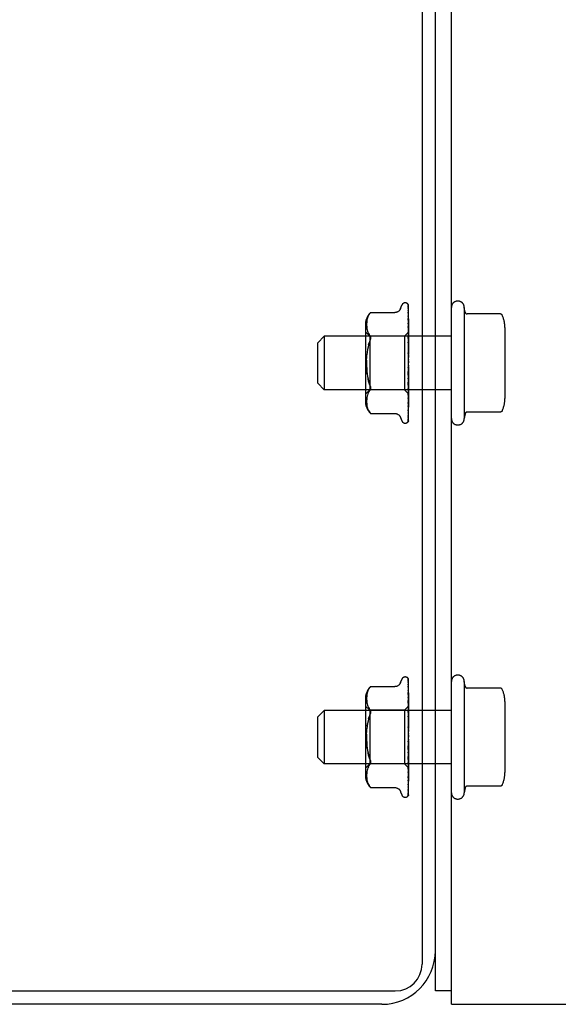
# Model space of a CAD drawing. Header units: inches. Extents: x 0 to 236, y 0 to 153.
# Tile 18 of 37: x 195.15 to 197.67, y 8.54 to 13.15. Entities that reach past the tile are written whole.
import ezdxf

# ---------------------------------------------------------------- set-up
doc = ezdxf.new("R2010")
doc.units = ezdxf.units.IN
doc.header["$LTSCALE"] = 12.986111
doc.header["$MEASUREMENT"] = 0
doc.linetypes.add('HIDDEN', pattern=[0.2, 0.1, -0.1])
doc.layers.get('0').update_dxf_attribs({"linetype": 'CONTINUOUS'})
doc.layers.add('DEFAULT_2', color=8, linetype='HIDDEN')

msp = doc.modelspace()

# ---------------------------------------------------------------- linework, layer by layer
at = {"color": 7, "linetype": 'Continuous'}
for p, q in [((197.0283, 26.5394), (197.0283, 8.7269)), ((197.0908, 8.7894), (197.0908, 26.4144)), ((79.2158, 8.6019), (196.9033, 8.6019)), ((197.1658, 8.6024), (197.0908, 8.6024)), ((196.8408, 8.5394), (185.3408, 8.5394))]:
    msp.add_line(p, q, dxfattribs=at)
at = {"color": 3, "linetype": 'Continuous'}
for p, q in [((197.1658, 8.5394), (197.1658, 26.4194)), ((197.0908, 8.6024), (197.0908, 8.7894)), ((197.1658, 8.5394), (212.0158, 8.5394))]:
    msp.add_line(p, q, dxfattribs=at)
at = {"color": 7, "linetype": 'Continuous'}
for centre, radius in [((196.8408, 8.7894), 0.25), ((196.9033, 8.7269), 0.125)]:
    msp.add_arc(centre, radius, 270, 360, dxfattribs=at)
at = {"layer": 'DEFAULT_2', "color": 8, "linetype": 'HIDDEN'}
for p, q in [((196.9281, 11.7946), (196.9336, 11.8096)), ((196.9493, 11.8206), (196.9501, 11.8206)), ((196.962, 11.8149), (196.962, 11.8149)), ((196.963, 11.7989), (196.9631, 11.798)), ((196.9631, 11.8115), (196.965, 11.6827)), ((196.9631, 11.8096), (196.965, 11.6814)), ((196.9631, 11.8035), (196.965, 11.6787)), ((196.9631, 11.798), (196.965, 11.675)), ((196.9658, 11.5485), (196.9658, 11.809)), ((197.2298, 11.7771), (197.2258, 11.7994)), ((197.2258, 11.7994), (197.2258, 11.2794)), ((196.7735, 11.7507), (196.772, 11.7452)), ((196.7755, 11.7561), (196.7735, 11.7506)), ((196.778, 11.7614), (196.7755, 11.7561)), ((196.788, 11.7753), (196.7881, 11.7754)), ((196.7881, 11.7754), (196.9006, 11.7754)), ((196.9631, 11.786), (196.965, 11.6697)), ((196.9631, 11.7773), (196.9631, 11.777)), ((196.9631, 11.777), (196.965, 11.6637)), ((196.9631, 11.7597), (196.9631, 11.7595)), ((196.9631, 11.7595), (196.965, 11.656)), ((196.9631, 11.7474), (196.9631, 11.7474)), ((196.9631, 11.7474), (196.965, 11.6479)), ((197.3945, 11.7688), (197.2397, 11.7688)), ((196.7637, 11.719), (196.7637, 11.3598)), ((196.7696, 11.7295), (196.7693, 11.7244)), ((196.7694, 11.7245), (196.7693, 11.7196)), ((196.7693, 11.7197), (196.7694, 11.7148)), ((196.7694, 11.7149), (196.7696, 11.71)), ((196.7701, 11.7346), (196.7696, 11.7294)), ((196.7696, 11.71), (196.7701, 11.705)), ((196.7709, 11.7399), (196.7701, 11.7345)), ((196.7701, 11.7051), (196.7709, 11.6999)), ((196.772, 11.7453), (196.7709, 11.7398)), ((196.7709, 11.6999), (196.772, 11.6945)), ((196.9631, 11.7251), (196.965, 11.6381)), ((196.9631, 11.7101), (196.9631, 11.7102)), ((196.9631, 11.7102), (196.965, 11.6282)), ((196.9643, 11.6984), (196.9631, 11.7101)), ((196.9652, 11.73), (196.9643, 11.7373)), ((196.9658, 11.7241), (196.9652, 11.73)), ((197.4158, 11.7055), (197.4158, 11.3732)), ((196.5408, 11.6344), (196.5708, 11.6644)), ((197.1658, 11.6644), (196.5708, 11.6644)), ((196.5708, 11.6644), (196.5708, 11.4144)), ((196.7837, 11.6646), (196.7637, 11.6846)), ((196.772, 11.6945), (196.7735, 11.689)), ((196.7735, 11.689), (196.7755, 11.6834)), ((196.7755, 11.6835), (196.778, 11.678)), ((196.778, 11.6781), (196.7811, 11.6729)), ((196.7847, 11.6681), (196.7811, 11.6729)), ((196.9468, 11.6646), (196.7837, 11.6646)), ((196.7837, 11.6646), (196.7837, 11.4141)), ((196.9656, 11.6834), (196.9468, 11.6646)), ((196.9468, 11.6646), (196.9468, 11.4141)), ((196.9631, 11.6839), (196.965, 11.6166)), ((196.9631, 11.6666), (196.9631, 11.6669)), ((196.9631, 11.6669), (196.965, 11.6052)), ((196.9658, 11.6381), (196.9631, 11.6666)), ((196.9656, 11.6834), (196.965, 11.6827)), ((196.965, 11.6827), (196.965, 11.6827)), ((196.965, 11.6814), (196.965, 11.6814)), ((196.9658, 11.6814), (196.965, 11.6789)), ((196.965, 11.6787), (196.965, 11.6789)), ((196.965, 11.675), (196.965, 11.6749)), ((196.9658, 11.6724), (196.965, 11.6749)), ((196.9658, 11.6741), (196.965, 11.67)), ((196.965, 11.6697), (196.965, 11.67)), ((196.965, 11.6637), (196.965, 11.6636)), ((196.965, 11.6636), (196.965, 11.6635)), ((196.9658, 11.6595), (196.965, 11.6635)), ((196.9658, 11.6619), (196.965, 11.6564)), ((196.965, 11.656), (196.965, 11.6564)), ((196.9658, 11.6836), (196.9656, 11.6834)), ((196.5408, 11.4444), (196.5408, 11.6344)), ((196.7784, 11.6242), (196.7813, 11.6339)), ((196.7869, 11.6492), (196.7876, 11.6521)), ((196.9631, 11.6375), (196.965, 11.5922)), ((196.9632, 11.6187), (196.9631, 11.6189)), ((196.9631, 11.6189), (196.965, 11.5798)), ((196.9632, 11.6186), (196.9658, 11.5889)), ((196.965, 11.6479), (196.965, 11.6476)), ((196.9658, 11.6422), (196.965, 11.6476)), ((196.9658, 11.6453), (196.965, 11.6386)), ((196.965, 11.6381), (196.965, 11.6386)), ((196.965, 11.6282), (196.965, 11.6278)), ((196.9658, 11.6212), (196.965, 11.6278)), ((196.9658, 11.6249), (196.965, 11.6172)), ((196.965, 11.6166), (196.965, 11.6172)), ((196.9632, 11.5873), (196.965, 11.5658)), ((196.965, 11.6052), (196.965, 11.6049)), ((196.9658, 11.5972), (196.965, 11.6049)), ((196.9658, 11.6014), (196.965, 11.5929)), ((196.965, 11.5922), (196.965, 11.5929)), ((196.965, 11.5798), (196.965, 11.5795)), ((196.9658, 11.5711), (196.965, 11.5795)), ((196.9658, 11.5756), (196.965, 11.5668)), ((196.965, 11.5658), (196.965, 11.5668)), ((196.9658, 11.5439), (196.965, 11.5527)), ((196.9658, 11.5485), (196.965, 11.5396)), ((196.9658, 11.5166), (196.965, 11.5255)), ((196.9658, 11.5211), (196.965, 11.5125)), ((196.9658, 11.2691), (196.9658, 11.5439)), ((196.965, 11.5123), (196.9631, 11.4851)), ((196.965, 11.4995), (196.9631, 11.4659)), ((196.965, 11.486), (196.9631, 11.4353)), ((196.9631, 11.4851), (196.9632, 11.4852)), ((196.965, 11.474), (196.9631, 11.4174)), ((196.9632, 11.4852), (196.9658, 11.5152)), ((196.965, 11.5123), (196.965, 11.5125)), ((196.965, 11.4995), (196.965, 11.4987)), ((196.9658, 11.49), (196.965, 11.4987)), ((196.9658, 11.4944), (196.965, 11.4863)), ((196.965, 11.486), (196.965, 11.4863)), ((196.965, 11.474), (196.965, 11.4734)), ((196.9658, 11.4653), (196.965, 11.4734)), ((196.9658, 11.4692), (196.965, 11.462)), ((196.5408, 11.4444), (196.5708, 11.4144)), ((196.965, 11.4617), (196.9631, 11.3895)), ((196.965, 11.451), (196.9631, 11.3734)), ((196.965, 11.4402), (196.9631, 11.3491)), ((196.9631, 11.4353), (196.9632, 11.4356)), ((196.965, 11.4312), (196.9631, 11.3355)), ((196.9632, 11.4356), (196.9658, 11.4649)), ((196.965, 11.4617), (196.965, 11.462)), ((196.965, 11.451), (196.965, 11.4505)), ((196.9658, 11.4432), (196.965, 11.4505)), ((196.9658, 11.4466), (196.965, 11.4405)), ((196.965, 11.4402), (196.965, 11.4405)), ((196.965, 11.4312), (196.965, 11.4307)), ((196.9658, 11.4246), (196.965, 11.4307)), ((196.9658, 11.4274), (196.965, 11.4226)), ((197.1658, 11.4144), (196.5708, 11.4144)), ((196.7837, 11.4141), (196.7637, 11.3941)), ((196.7709, 11.3789), (196.7701, 11.3737)), ((196.772, 11.3843), (196.7709, 11.3788)), ((196.7735, 11.3898), (196.772, 11.3842)), ((196.7755, 11.3953), (196.7735, 11.3897)), ((196.778, 11.4007), (196.7755, 11.3953)), ((196.9468, 11.4141), (196.7837, 11.4141)), ((196.9658, 11.3951), (196.9468, 11.4141)), ((196.965, 11.4224), (196.9631, 11.3155)), ((196.965, 11.4153), (196.9631, 11.3049)), ((196.965, 11.4088), (196.9631, 11.2901)), ((196.9631, 11.3897), (196.9648, 11.4063)), ((196.965, 11.4039), (196.9631, 11.2828)), ((196.965, 11.3999), (196.9631, 11.2737)), ((196.965, 11.3974), (196.9631, 11.27)), ((196.965, 11.396), (196.9631, 11.267)), ((196.9631, 11.3895), (196.9631, 11.3897)), ((196.9648, 11.4063), (196.9658, 11.4173)), ((196.965, 11.4224), (196.965, 11.4226)), ((196.965, 11.4153), (196.965, 11.415)), ((196.9658, 11.4101), (196.965, 11.415)), ((196.9658, 11.4122), (196.965, 11.409)), ((196.965, 11.4088), (196.965, 11.409)), ((196.965, 11.4039), (196.965, 11.4037)), ((196.9658, 11.4003), (196.965, 11.4037)), ((196.965, 11.3999), (196.965, 11.4)), ((196.965, 11.3974), (196.965, 11.3973)), ((196.965, 11.396), (196.965, 11.396)), ((196.9658, 11.3952), (196.965, 11.396)), ((196.7694, 11.3639), (196.7693, 11.359)), ((196.7693, 11.3591), (196.7694, 11.3542)), ((196.7693, 11.3543), (196.7696, 11.3492)), ((196.7696, 11.3687), (196.7694, 11.3638)), ((196.7701, 11.3737), (196.7696, 11.3687)), ((196.7696, 11.3493), (196.7701, 11.3441)), ((196.7701, 11.3442), (196.7709, 11.3388)), ((196.7709, 11.3389), (196.772, 11.3335)), ((196.772, 11.3335), (196.7735, 11.328)), ((196.9631, 11.3491), (196.9631, 11.3491)), ((196.9643, 11.36), (196.9652, 11.3679)), ((196.9643, 11.3245), (196.9652, 11.3313)), ((196.9652, 11.3679), (196.9658, 11.374)), ((196.9652, 11.3313), (196.9658, 11.3368)), ((196.7735, 11.3281), (196.7755, 11.3226)), ((196.7755, 11.3227), (196.778, 11.3173)), ((196.7847, 11.3072), (196.781, 11.3122)), ((196.7861, 11.3056), (196.7847, 11.3072)), ((196.7881, 11.3033), (196.7876, 11.3039)), ((196.7881, 11.3033), (196.9006, 11.3033)), ((196.9631, 11.3156), (196.9631, 11.3155)), ((196.9631, 11.3155), (196.9631, 11.3154)), ((196.9631, 11.3049), (196.9631, 11.3046)), ((196.9631, 11.2901), (196.9631, 11.2896)), ((197.2298, 11.3017), (197.2258, 11.2794)), ((197.3945, 11.31), (197.2397, 11.31)), ((196.9281, 11.2841), (196.9336, 11.2691)), ((196.9493, 11.2581), (196.9501, 11.2581)), ((196.9609, 11.2623), (196.961, 11.2624)), ((196.963, 11.2817), (196.963, 11.2817)), ((196.9281, 10.0446), (196.9336, 10.0596)), ((196.9493, 10.0706), (196.9501, 10.0706)), ((196.962, 10.0649), (196.962, 10.0649)), ((196.963, 10.0489), (196.9631, 10.048)), ((196.9631, 10.0615), (196.965, 9.9327)), ((196.9631, 10.0596), (196.965, 9.9314)), ((196.9631, 10.0535), (196.965, 9.9287)), ((196.9631, 10.048), (196.965, 9.925)), ((196.9658, 9.7985), (196.9658, 10.059)), ((197.2298, 10.0271), (197.2258, 10.0494)), ((197.2258, 10.0494), (197.2258, 9.5294)), ((196.772, 9.9953), (196.7709, 9.9898)), ((196.7735, 10.0007), (196.772, 9.9952)), ((196.7755, 10.0061), (196.7735, 10.0006)), ((196.778, 10.0114), (196.7755, 10.0061)), ((196.788, 10.0253), (196.7881, 10.0254)), ((196.7881, 10.0254), (196.9006, 10.0254)), ((196.9631, 10.036), (196.965, 9.9197)), ((196.9631, 10.0273), (196.9631, 10.027)), ((196.9631, 10.027), (196.965, 9.9137)), ((196.9631, 10.0097), (196.9631, 10.0095)), ((196.9631, 10.0095), (196.965, 9.906)), ((196.9639, 9.991), (196.9631, 9.9974)), ((196.9631, 9.9974), (196.9631, 9.9974)), ((196.9631, 9.9974), (196.965, 9.8979)), ((197.3945, 10.0188), (197.2397, 10.0188)), ((196.7637, 9.969), (196.7637, 9.6098)), ((196.7696, 9.9795), (196.7693, 9.9744)), ((196.7694, 9.9745), (196.7693, 9.9696)), ((196.7693, 9.9697), (196.7694, 9.9648)), ((196.7694, 9.9649), (196.7696, 9.96)), ((196.7701, 9.9846), (196.7696, 9.9794)), ((196.7696, 9.96), (196.7701, 9.955)), ((196.7709, 9.9899), (196.7701, 9.9845)), ((196.7701, 9.9551), (196.7709, 9.9499)), ((196.7709, 9.9499), (196.772, 9.9445)), ((196.9631, 9.9751), (196.965, 9.8881)), ((196.9631, 9.9601), (196.9631, 9.9602)), ((196.9631, 9.9602), (196.965, 9.8782)), ((196.9639, 9.9527), (196.9631, 9.9601)), ((196.9652, 9.9401), (196.9639, 9.9527)), ((196.9658, 9.9741), (196.9652, 9.98)), ((197.4158, 9.9555), (197.4158, 9.6232)), ((196.5408, 9.8844), (196.5708, 9.9144)), ((197.1658, 9.9144), (196.5708, 9.9144)), ((196.5708, 9.9144), (196.5708, 9.6644)), ((196.7837, 9.9146), (196.7637, 9.9346)), ((196.772, 9.9445), (196.7735, 9.939)), ((196.7735, 9.939), (196.7755, 9.9334)), ((196.7755, 9.9335), (196.778, 9.928)), ((196.778, 9.9281), (196.7811, 9.9229)), ((196.7847, 9.9181), (196.7811, 9.9229)), ((196.9468, 9.9146), (196.7837, 9.9146)), ((196.7837, 9.9146), (196.7837, 9.6641)), ((196.9656, 9.9334), (196.9468, 9.9146)), ((196.9468, 9.9146), (196.9468, 9.6641)), ((196.9631, 9.9339), (196.965, 9.8666)), ((196.9631, 9.9166), (196.9631, 9.9169)), ((196.9631, 9.9169), (196.965, 9.8552)), ((196.9658, 9.8881), (196.9631, 9.9166)), ((196.9656, 9.9334), (196.965, 9.9327)), ((196.965, 9.9327), (196.965, 9.9327)), ((196.965, 9.9314), (196.965, 9.9314)), ((196.9658, 9.9314), (196.965, 9.9289)), ((196.965, 9.9287), (196.965, 9.9289)), ((196.965, 9.925), (196.965, 9.9249)), ((196.9658, 9.9224), (196.965, 9.9249)), ((196.9658, 9.9241), (196.965, 9.92)), ((196.965, 9.9197), (196.965, 9.92)), ((196.965, 9.9137), (196.965, 9.9136)), ((196.965, 9.9136), (196.965, 9.9135)), ((196.9658, 9.9095), (196.965, 9.9135)), ((196.9658, 9.9119), (196.965, 9.9064)), ((196.965, 9.906), (196.965, 9.9064)), ((196.9658, 9.9337), (196.9652, 9.9401)), ((196.9658, 9.9336), (196.9656, 9.9334)), ((196.5408, 9.6944), (196.5408, 9.8844)), ((196.7784, 9.8742), (196.7813, 9.8839)), ((196.7847, 9.8928), (196.7859, 9.8961)), ((196.7869, 9.8992), (196.7859, 9.8961)), ((196.7869, 9.8992), (196.7876, 9.9021)), ((196.9631, 9.8875), (196.965, 9.8422)), ((196.9632, 9.8687), (196.9631, 9.8689)), ((196.9631, 9.8689), (196.965, 9.8298)), ((196.9632, 9.8686), (196.9658, 9.8389)), ((196.965, 9.8979), (196.965, 9.8976)), ((196.9658, 9.8922), (196.965, 9.8976)), ((196.9658, 9.8953), (196.965, 9.8886)), ((196.965, 9.8881), (196.965, 9.8886)), ((196.965, 9.8782), (196.965, 9.8778)), ((196.9658, 9.8712), (196.965, 9.8778)), ((196.9658, 9.8749), (196.965, 9.8672)), ((196.965, 9.8666), (196.965, 9.8672)), ((196.7721, 9.8405), (196.7737, 9.8524)), ((196.9632, 9.8373), (196.965, 9.8158)), ((196.965, 9.8552), (196.965, 9.8549)), ((196.9658, 9.8472), (196.965, 9.8549)), ((196.9658, 9.8514), (196.965, 9.8429)), ((196.965, 9.8422), (196.965, 9.8429)), ((196.965, 9.8298), (196.965, 9.8295)), ((196.9658, 9.8211), (196.965, 9.8295)), ((196.9658, 9.8256), (196.965, 9.8168)), ((196.965, 9.8158), (196.965, 9.8168)), ((196.9632, 9.7352), (196.9658, 9.7652)), ((196.9658, 9.7939), (196.965, 9.8027)), ((196.9658, 9.7985), (196.965, 9.7896)), ((196.9658, 9.7666), (196.965, 9.7755)), ((196.9658, 9.7711), (196.965, 9.7625)), ((196.9658, 9.5191), (196.9658, 9.7939)), ((196.965, 9.7623), (196.9631, 9.7351)), ((196.965, 9.7495), (196.9631, 9.7159)), ((196.965, 9.736), (196.9631, 9.6853)), ((196.9631, 9.7351), (196.9632, 9.7352)), ((196.965, 9.724), (196.9631, 9.6674)), ((196.965, 9.7623), (196.965, 9.7625)), ((196.965, 9.7495), (196.965, 9.7487)), ((196.9658, 9.74), (196.965, 9.7487)), ((196.9658, 9.7444), (196.965, 9.7363)), ((196.965, 9.736), (196.965, 9.7363)), ((196.965, 9.724), (196.965, 9.7234)), ((196.9658, 9.7153), (196.965, 9.7234)), ((196.9658, 9.7192), (196.965, 9.712)), ((196.5408, 9.6944), (196.5708, 9.6644)), ((196.965, 9.7117), (196.9631, 9.6395)), ((196.965, 9.701), (196.9631, 9.6234)), ((196.965, 9.6902), (196.9631, 9.5991)), ((196.9631, 9.6853), (196.9632, 9.6856)), ((196.965, 9.6812), (196.9631, 9.5855)), ((196.9632, 9.6856), (196.9658, 9.7149)), ((196.965, 9.7117), (196.965, 9.712)), ((196.965, 9.701), (196.965, 9.7005)), ((196.9658, 9.6932), (196.965, 9.7005)), ((196.9658, 9.6966), (196.965, 9.6905)), ((196.965, 9.6902), (196.965, 9.6905)), ((196.965, 9.6812), (196.965, 9.6807)), ((196.9658, 9.6746), (196.965, 9.6807)), ((196.9658, 9.6774), (196.965, 9.6726)), ((197.1658, 9.6644), (196.5708, 9.6644)), ((196.7837, 9.6641), (196.7637, 9.6441)), ((196.7709, 9.6289), (196.7701, 9.6237)), ((196.772, 9.6343), (196.7709, 9.6288)), ((196.7735, 9.6398), (196.772, 9.6342)), ((196.7755, 9.6453), (196.7735, 9.6397)), ((196.778, 9.6507), (196.7755, 9.6453)), ((196.9468, 9.6641), (196.7837, 9.6641)), ((196.9658, 9.6451), (196.9468, 9.6641)), ((196.965, 9.6724), (196.9631, 9.5655)), ((196.965, 9.6653), (196.9631, 9.5549)), ((196.965, 9.6588), (196.9631, 9.5401)), ((196.9631, 9.6397), (196.9648, 9.6563)), ((196.965, 9.6539), (196.9631, 9.5328)), ((196.965, 9.6499), (196.9631, 9.5237)), ((196.965, 9.6474), (196.9631, 9.52)), ((196.965, 9.646), (196.9631, 9.517)), ((196.9631, 9.6395), (196.9631, 9.6397)), ((196.9648, 9.6563), (196.9658, 9.6673)), ((196.965, 9.6724), (196.965, 9.6726)), ((196.965, 9.6653), (196.965, 9.665)), ((196.9658, 9.6601), (196.965, 9.665)), ((196.9658, 9.6622), (196.965, 9.659)), ((196.965, 9.6588), (196.965, 9.659)), ((196.965, 9.6539), (196.965, 9.6537)), ((196.9658, 9.6503), (196.965, 9.6537)), ((196.965, 9.6499), (196.965, 9.65)), ((196.965, 9.6474), (196.965, 9.6473)), ((196.965, 9.646), (196.965, 9.646)), ((196.9658, 9.6452), (196.965, 9.646)), ((196.7694, 9.6139), (196.7693, 9.609)), ((196.7693, 9.6091), (196.7694, 9.6042)), ((196.7693, 9.6043), (196.7696, 9.5992)), ((196.7696, 9.6187), (196.7694, 9.6138)), ((196.7701, 9.6237), (196.7696, 9.6187)), ((196.7696, 9.5993), (196.7701, 9.5941)), ((196.7701, 9.5942), (196.7709, 9.5888)), ((196.7709, 9.5889), (196.772, 9.5835)), ((196.772, 9.5835), (196.7735, 9.578)), ((196.9631, 9.5991), (196.9631, 9.5991)), ((196.9643, 9.61), (196.9652, 9.6179)), ((196.9643, 9.5745), (196.9652, 9.5813)), ((196.9652, 9.6179), (196.9658, 9.624)), ((196.9652, 9.5813), (196.9658, 9.5868)), ((196.7735, 9.5781), (196.7755, 9.5726)), ((196.7755, 9.5727), (196.778, 9.5673)), ((196.7847, 9.5572), (196.781, 9.5622)), ((196.7861, 9.5556), (196.7847, 9.5572)), ((196.7872, 9.5543), (196.7878, 9.5537)), ((196.7881, 9.5533), (196.7876, 9.5539)), ((196.7881, 9.5533), (196.9006, 9.5533)), ((196.9631, 9.5656), (196.9631, 9.5655)), ((196.9631, 9.5655), (196.9631, 9.5654)), ((196.9631, 9.5549), (196.9631, 9.5546)), ((196.9631, 9.5401), (196.9631, 9.5396)), ((197.2298, 9.5517), (197.2258, 9.5294)), ((197.3945, 9.56), (197.2397, 9.56)), ((196.9281, 9.5341), (196.9336, 9.5191)), ((196.9493, 9.5081), (196.9501, 9.5081)), ((196.9609, 9.5123), (196.961, 9.5124)), ((196.963, 9.5317), (196.963, 9.5317))]:
    msp.add_line(p, q, dxfattribs=at)
for points in [[(196.9281, 11.7946), (196.9274, 11.7928), (196.9266, 11.7912), (196.9257, 11.7895), (196.9247, 11.7879), (196.9235, 11.7863), (196.9222, 11.7848), (196.9207, 11.7833), (196.9191, 11.782), (196.9174, 11.7807), (196.9156, 11.7795), (196.9136, 11.7784), (196.9115, 11.7775), (196.9093, 11.7767), (196.9069, 11.7761), (196.9045, 11.7757), (196.9019, 11.7754), (196.9007, 11.7754)], [(196.962, 11.8149), (196.962, 11.8149), (196.962, 11.8149), (196.9621, 11.8147), (196.9623, 11.8145), (196.9624, 11.8142), (196.9626, 11.8139), (196.9628, 11.8135), (196.9629, 11.8131), (196.963, 11.8127), (196.9631, 11.8122), (196.9631, 11.8117), (196.9631, 11.8115)], [(196.9658, 11.8086), (196.9657, 11.8087), (196.9655, 11.8094), (196.9652, 11.81), (196.9649, 11.8106), (196.9646, 11.8112), (196.9643, 11.8118), (196.964, 11.8123), (196.9637, 11.8127), (196.9634, 11.8132), (196.9631, 11.8136), (196.9628, 11.8139), (196.9625, 11.8143), (196.9623, 11.8145), (196.962, 11.8149)], [(196.9627, 11.8117), (196.9628, 11.8114), (196.963, 11.8108), (196.9631, 11.8102), (196.9631, 11.8096)], [(196.9658, 11.8011), (196.9657, 11.8013), (196.9653, 11.8031), (196.9649, 11.8048), (196.9645, 11.8064), (196.964, 11.8079), (196.9636, 11.8094), (196.9631, 11.8108), (196.9627, 11.8117)], [(196.9628, 11.8051), (196.9628, 11.8052), (196.9628, 11.8052), (196.9628, 11.8052), (196.9629, 11.805), (196.963, 11.8047), (196.9631, 11.8043), (196.9631, 11.8037), (196.9631, 11.8035)], [(196.9634, 11.8041), (196.963, 11.8048), (196.9629, 11.805), (196.9628, 11.8051)], [(196.9658, 11.7839), (196.9655, 11.7856), (196.9651, 11.7881), (196.9647, 11.7905), (196.9643, 11.7928), (196.9638, 11.7951), (196.9634, 11.7973), (196.963, 11.7989)], [(196.9658, 11.809), (196.9657, 11.8093), (196.9652, 11.8107), (196.9647, 11.8119), (196.964, 11.8131), (196.9632, 11.8143)], [(196.9658, 11.7992), (196.9655, 11.7999), (196.9653, 11.8005), (196.965, 11.8011), (196.9648, 11.8017), (196.9645, 11.8022), (196.9642, 11.8027), (196.9639, 11.8032), (196.9637, 11.8037), (196.9634, 11.8041)], [(196.778, 11.7614), (196.781, 11.7665), (196.7847, 11.7715)], [(196.788, 11.7753), (196.7878, 11.775), (196.7873, 11.7745), (196.7866, 11.7737), (196.7857, 11.7727), (196.7847, 11.7715)], [(196.7847, 11.7715), (196.7857, 11.7727), (196.7866, 11.7737), (196.7873, 11.7745), (196.7878, 11.775)], [(196.9631, 11.7865), (196.9631, 11.7866), (196.963, 11.7867), (196.9631, 11.7866), (196.9631, 11.7863), (196.9631, 11.786)], [(196.964, 11.7846), (196.9635, 11.7857), (196.9633, 11.7861), (196.9631, 11.7864), (196.9631, 11.7865)], [(196.9658, 11.7579), (196.9655, 11.7599), (196.9651, 11.763), (196.9647, 11.7661), (196.9643, 11.7691), (196.9639, 11.7722), (196.9634, 11.7752), (196.9631, 11.7773)], [(196.964, 11.7574), (196.9637, 11.758), (196.9635, 11.7585), (196.9633, 11.759), (196.9632, 11.7593), (196.9631, 11.7596), (196.9631, 11.7596)], [(196.9643, 11.7373), (196.9639, 11.741), (196.9631, 11.7474)], [(196.9658, 11.7806), (196.9656, 11.781), (196.9653, 11.7818), (196.965, 11.7825), (196.9647, 11.7832), (196.9644, 11.7839), (196.964, 11.7846)], [(196.9658, 11.7533), (196.9657, 11.7535), (196.9653, 11.7544), (196.965, 11.7553), (196.9646, 11.7561), (196.964, 11.7574)], [(197.4036, 11.7628), (197.4028, 11.7643), (197.4018, 11.7656), (197.4005, 11.7667), (197.3991, 11.7676), (197.3975, 11.7683), (197.3958, 11.7687), (197.3945, 11.7688)], [(196.9643, 11.7219), (196.9639, 11.7226), (196.9637, 11.7232), (196.9635, 11.7238), (196.9633, 11.7243), (196.9632, 11.7247), (196.9631, 11.725), (196.9631, 11.7251)], [(196.9658, 11.7183), (196.9656, 11.7188), (196.9653, 11.7196), (196.9649, 11.7204), (196.9643, 11.7219)], [(196.7847, 11.6681), (196.7859, 11.6663), (196.7869, 11.6642), (196.7876, 11.6621), (196.788, 11.6598), (196.7881, 11.6574), (196.788, 11.6548), (196.7876, 11.6521)], [(196.9658, 11.677), (196.9657, 11.6772), (196.9654, 11.678), (196.965, 11.6788), (196.9646, 11.6796), (196.9643, 11.6804), (196.9639, 11.6811), (196.9636, 11.6818), (196.9634, 11.6825), (196.9632, 11.6831), (196.9632, 11.6836), (196.9631, 11.6839)], [(196.9658, 11.6837), (196.9655, 11.6861), (196.9643, 11.6984)], [(196.9658, 11.6833), (196.9655, 11.683), (196.9653, 11.6828), (196.9651, 11.6827), (196.965, 11.6827), (196.965, 11.6826), (196.965, 11.6827)], [(196.9658, 11.6826), (196.9655, 11.6822), (196.9653, 11.682), (196.9651, 11.6817), (196.965, 11.6815), (196.965, 11.6814), (196.965, 11.6814)], [(196.9658, 11.6806), (196.9656, 11.6808), (196.9654, 11.681), (196.9652, 11.6812), (196.965, 11.6814)], [(196.9658, 11.6787), (196.9655, 11.6786), (196.9653, 11.6785), (196.9651, 11.6785), (196.965, 11.6786), (196.965, 11.6787)], [(196.9658, 11.6767), (196.9655, 11.6763), (196.9653, 11.6759), (196.9651, 11.6756), (196.965, 11.6753), (196.965, 11.675), (196.965, 11.675)], [(196.9658, 11.6692), (196.9655, 11.6692), (196.9653, 11.6692), (196.9651, 11.6693), (196.965, 11.6695), (196.965, 11.6697)], [(196.9658, 11.6659), (196.9655, 11.6655), (196.9653, 11.665), (196.9652, 11.6646), (196.965, 11.6642), (196.965, 11.6639), (196.965, 11.6637)], [(196.9658, 11.6549), (196.9655, 11.655), (196.9653, 11.6552), (196.9651, 11.6554), (196.965, 11.6557), (196.965, 11.656)], [(196.7847, 11.6428), (196.7813, 11.6339), (196.7784, 11.6242), (196.7758, 11.6136), (196.7737, 11.6023), (196.7721, 11.5905), (196.7708, 11.5782)], [(196.7869, 11.6492), (196.7859, 11.6461), (196.7847, 11.6428)], [(196.9658, 11.6308), (196.9657, 11.6309), (196.9654, 11.6315), (196.9651, 11.6322), (196.9648, 11.6328), (196.9644, 11.6335), (196.9641, 11.6341), (196.9638, 11.6348), (196.9636, 11.6355), (196.9633, 11.6362), (196.9632, 11.6369), (196.9631, 11.6375), (196.9631, 11.6375)], [(196.9658, 11.6505), (196.9655, 11.65), (196.9653, 11.6494), (196.9651, 11.6489), (196.965, 11.6484), (196.965, 11.648), (196.965, 11.6479)], [(196.9658, 11.6365), (196.9655, 11.6367), (196.9653, 11.637), (196.9651, 11.6373), (196.965, 11.6377), (196.965, 11.6381)], [(196.9658, 11.6311), (196.9655, 11.6305), (196.9653, 11.6299), (196.9651, 11.6294), (196.965, 11.6288), (196.965, 11.6283), (196.965, 11.6282)], [(196.9658, 11.6145), (196.9655, 11.6149), (196.9653, 11.6152), (196.9651, 11.6157), (196.965, 11.6161), (196.965, 11.6166)], [(196.9658, 11.6084), (196.9655, 11.6078), (196.9653, 11.6072), (196.9651, 11.6066), (196.965, 11.606), (196.965, 11.6054), (196.965, 11.6052)], [(196.7721, 11.4882), (196.7708, 11.5005), (196.7699, 11.5132), (196.7694, 11.5262), (196.7693, 11.5394), (196.7694, 11.5525), (196.7699, 11.5655), (196.7708, 11.5782)], [(196.9648, 11.5831), (196.9645, 11.5836), (196.9642, 11.5841), (196.9639, 11.5847), (196.9636, 11.5853), (196.9634, 11.586), (196.9632, 11.5867), (196.9632, 11.5874)], [(196.9658, 11.5815), (196.9656, 11.5818), (196.9653, 11.5823), (196.9648, 11.5831)], [(196.9658, 11.5899), (196.9655, 11.5903), (196.9653, 11.5908), (196.9651, 11.5913), (196.965, 11.5918), (196.965, 11.5922)], [(196.9658, 11.5832), (196.9655, 11.5826), (196.9653, 11.582), (196.9651, 11.5813), (196.965, 11.5807), (196.965, 11.5801), (196.965, 11.5798)], [(196.9658, 11.5634), (196.9655, 11.5639), (196.9653, 11.5644), (196.9651, 11.565), (196.965, 11.5656), (196.965, 11.5658)], [(196.7694, 11.5525), (196.7693, 11.5394), (196.7694, 11.5262), (196.7699, 11.5132), (196.7708, 11.5005), (196.7721, 11.4882), (196.7737, 11.4764), (196.7758, 11.4651), (196.7784, 11.4546), (196.7813, 11.4448), (196.7847, 11.4359)], [(196.9632, 11.5178), (196.9633, 11.5182), (196.9635, 11.5188), (196.9638, 11.5194), (196.964, 11.5198), (196.9642, 11.5203), (196.9645, 11.5206), (196.9647, 11.5209), (196.9649, 11.5212)], [(196.9651, 11.5271), (196.9648, 11.5257), (196.9645, 11.5242), (196.9642, 11.5226), (196.9639, 11.521), (196.9636, 11.5194), (196.9633, 11.5179)], [(196.9649, 11.5212), (196.9652, 11.5216), (196.9654, 11.5218), (196.9656, 11.5221), (196.9658, 11.5224)], [(196.9658, 11.5564), (196.9655, 11.5558), (196.9653, 11.5552), (196.9651, 11.5546), (196.965, 11.554), (196.965, 11.5533), (196.965, 11.5527)], [(196.9658, 11.536), (196.9655, 11.5366), (196.9653, 11.5372), (196.9651, 11.5378), (196.965, 11.5384), (196.965, 11.539), (196.965, 11.5396)], [(196.9651, 11.5271), (196.965, 11.5267), (196.965, 11.5261), (196.965, 11.5255)], [(196.9658, 11.529), (196.9655, 11.5284), (196.9653, 11.5279), (196.9651, 11.5273), (196.9651, 11.5271)], [(196.965, 11.4821), (196.965, 11.4819), (196.9649, 11.4818), (196.9648, 11.4817), (196.9646, 11.4817), (196.9644, 11.4817), (196.9642, 11.4818), (196.964, 11.482), (196.9638, 11.4823), (196.9636, 11.4826), (196.9634, 11.483), (196.9633, 11.4835), (196.9632, 11.4841), (196.9631, 11.4846), (196.9631, 11.4851)], [(196.9631, 11.4659), (196.9632, 11.4664), (196.9633, 11.4671), (196.9635, 11.4678), (196.9638, 11.4685), (196.9641, 11.4691), (196.9644, 11.4697), (196.9647, 11.4703), (196.9653, 11.4714)], [(196.9658, 11.5088), (196.9655, 11.5094), (196.9653, 11.51), (196.9651, 11.5106), (196.965, 11.5113), (196.965, 11.5119), (196.965, 11.5123)], [(196.9658, 11.5019), (196.9655, 11.5015), (196.9653, 11.501), (196.9651, 11.5004), (196.965, 11.4999), (196.965, 11.4995)], [(196.9658, 11.4827), (196.9655, 11.4833), (196.9653, 11.4839), (196.9651, 11.4845), (196.965, 11.4851), (196.965, 11.4857), (196.965, 11.486)], [(196.9658, 11.4762), (196.9655, 11.4759), (196.9653, 11.4754), (196.9651, 11.475), (196.965, 11.4745), (196.965, 11.474)], [(196.9653, 11.4714), (196.9656, 11.472), (196.9658, 11.4723)], [(196.7847, 11.4359), (196.7813, 11.4449), (196.7784, 11.4546), (196.7758, 11.4651)], [(196.7847, 11.4359), (196.7859, 11.4326), (196.7869, 11.4295), (196.7876, 11.4266), (196.788, 11.4239), (196.7881, 11.4213), (196.788, 11.4189), (196.7876, 11.4166)], [(196.9631, 11.4174), (196.9631, 11.4175), (196.9632, 11.418), (196.9633, 11.4186), (196.9635, 11.4192), (196.9637, 11.4199), (196.964, 11.4206), (196.9644, 11.4213), (196.9647, 11.4221), (196.9651, 11.4228), (196.9654, 11.4235), (196.9658, 11.4243)], [(196.9658, 11.4586), (196.9655, 11.4592), (196.9653, 11.4598), (196.9651, 11.4604), (196.965, 11.461), (196.965, 11.4615), (196.965, 11.4617)], [(196.9658, 11.4528), (196.9655, 11.4526), (196.9653, 11.4522), (196.9651, 11.4518), (196.965, 11.4514), (196.965, 11.451)], [(196.9658, 11.4374), (196.9655, 11.438), (196.9653, 11.4386), (196.9651, 11.4391), (196.965, 11.4396), (196.965, 11.4401), (196.965, 11.4402)], [(196.9658, 11.4326), (196.9655, 11.4324), (196.9653, 11.4322), (196.9651, 11.4319), (196.965, 11.4315), (196.965, 11.4312)], [(196.778, 11.4007), (196.7811, 11.4058), (196.7847, 11.4107)], [(196.7847, 11.4107), (196.7859, 11.4125), (196.7869, 11.4145), (196.7876, 11.4166)], [(196.9643, 11.377), (196.9649, 11.3784), (196.9653, 11.3791), (196.9656, 11.3799), (196.9658, 11.3803)], [(196.9658, 11.42), (196.9655, 11.4205), (196.9653, 11.421), (196.9651, 11.4215), (196.965, 11.4219), (196.965, 11.4223), (196.965, 11.4224)], [(196.9658, 11.4161), (196.9655, 11.4161), (196.9653, 11.416), (196.9651, 11.4158), (196.965, 11.4156), (196.965, 11.4153)], [(196.9658, 11.4068), (196.9655, 11.4073), (196.9653, 11.4077), (196.9651, 11.4081), (196.965, 11.4084), (196.965, 11.4087), (196.965, 11.4088)], [(196.9658, 11.4042), (196.9655, 11.4042), (196.9653, 11.4042), (196.9651, 11.4042), (196.965, 11.4041), (196.965, 11.4039)], [(196.9658, 11.4016), (196.9656, 11.4012), (196.9654, 11.4007), (196.9652, 11.4003), (196.965, 11.4)], [(196.9658, 11.3984), (196.9655, 11.3988), (196.9653, 11.3992), (196.9651, 11.3994), (196.965, 11.3997), (196.965, 11.3999), (196.965, 11.3999)], [(196.9658, 11.3971), (196.9655, 11.3973), (196.9653, 11.3974), (196.9651, 11.3975), (196.965, 11.3975), (196.965, 11.3974), (196.965, 11.3974)], [(196.9658, 11.3956), (196.9656, 11.3959), (196.9654, 11.3964), (196.9652, 11.3968), (196.965, 11.3973)], [(196.9658, 11.396), (196.9656, 11.396), (196.9654, 11.396), (196.9652, 11.396), (196.965, 11.396)], [(196.9631, 11.3734), (196.9631, 11.3737), (196.9632, 11.374), (196.9633, 11.3745), (196.9635, 11.375), (196.9637, 11.3756), (196.964, 11.3763), (196.9643, 11.377)], [(196.9631, 11.3492), (196.9635, 11.352), (196.9643, 11.36)], [(196.9631, 11.3355), (196.9631, 11.3355), (196.9632, 11.3357), (196.9633, 11.336), (196.9634, 11.3364), (196.9636, 11.337), (196.9639, 11.3376), (196.9642, 11.3383), (196.9648, 11.3397)], [(196.9648, 11.3397), (196.9652, 11.3405), (196.9655, 11.3414), (196.9658, 11.342)], [(196.778, 11.3173), (196.781, 11.3122), (196.7847, 11.3072)], [(196.7858, 11.3059), (196.7863, 11.3053), (196.7868, 11.3048), (196.7872, 11.3043), (196.7878, 11.3037)], [(196.7876, 11.3039), (196.7867, 11.3049), (196.7861, 11.3056)], [(196.788, 11.3035), (196.7881, 11.3033), (196.7881, 11.3033)], [(196.9007, 11.3033), (196.9019, 11.3033), (196.9045, 11.3031), (196.9069, 11.3026), (196.9093, 11.302), (196.9115, 11.3012), (196.9136, 11.3003), (196.9156, 11.2992), (196.9174, 11.2981), (196.9191, 11.2968), (196.9207, 11.2954), (196.9222, 11.2939), (196.9235, 11.2924), (196.9247, 11.2908), (196.9257, 11.2892), (196.9266, 11.2876), (196.9274, 11.2859), (196.9281, 11.2841)], [(196.9629, 11.2724), (196.9633, 11.2736), (196.9638, 11.2754), (196.9642, 11.2773), (196.9647, 11.2793), (196.9651, 11.2813), (196.9655, 11.2835), (196.9658, 11.2851)], [(196.9631, 11.3154), (196.9634, 11.3178), (196.9643, 11.3245)], [(196.9631, 11.3046), (196.9631, 11.3046), (196.9632, 11.3048), (196.9633, 11.3051), (196.9635, 11.3055), (196.9637, 11.306), (196.964, 11.3066), (196.9643, 11.3073), (196.9647, 11.308), (196.965, 11.3088), (196.9654, 11.3097), (196.9657, 11.3106), (196.9658, 11.3108)], [(196.9631, 11.2896), (196.9634, 11.2914), (196.9639, 11.294), (196.9643, 11.2967), (196.9647, 11.2994), (196.9651, 11.3021), (196.9655, 11.3049), (196.9658, 11.3068)], [(196.9633, 11.2824), (196.9638, 11.2833), (196.9641, 11.2838), (196.9644, 11.2844), (196.9647, 11.285), (196.965, 11.2857), (196.9653, 11.2864), (196.9656, 11.2871), (196.9658, 11.2877)], [(197.4036, 11.3159), (197.4028, 11.3145), (197.4018, 11.3131), (197.4005, 11.312), (197.3991, 11.3111), (197.3975, 11.3104), (197.3958, 11.3101), (197.3945, 11.31)], [(196.9658, 11.2691), (196.9652, 11.2678), (196.9647, 11.2667), (196.964, 11.2656), (196.9634, 11.2647), (196.9628, 11.264), (196.9622, 11.2634), (196.9617, 11.2629), (196.9614, 11.2626), (196.9611, 11.2624), (196.961, 11.2623), (196.9609, 11.2623)], [(196.9619, 11.2634), (196.9625, 11.2642), (196.9632, 11.2654), (196.9638, 11.2667), (196.9644, 11.268), (196.9649, 11.2694), (196.9653, 11.2709), (196.9658, 11.2725)], [(196.9631, 11.267), (196.9631, 11.2667), (196.9631, 11.2661), (196.963, 11.2656), (196.9628, 11.265), (196.9626, 11.2646), (196.9624, 11.2641), (196.9622, 11.2637), (196.962, 11.2634), (196.9619, 11.2634)], [(196.9631, 11.27), (196.9631, 11.2696), (196.963, 11.2691), (196.9629, 11.2686), (196.9628, 11.2681), (196.9627, 11.2678), (196.9626, 11.2676), (196.9625, 11.2675), (196.9625, 11.2675)], [(196.9625, 11.2675), (196.9625, 11.2676), (196.9626, 11.2677)], [(196.9626, 11.2677), (196.963, 11.2683), (196.9633, 11.2687), (196.9635, 11.2691), (196.9638, 11.2696), (196.9641, 11.2701), (196.9644, 11.2706), (196.9648, 11.2712), (196.9651, 11.2719), (196.9654, 11.2725), (196.9656, 11.2732), (196.9658, 11.2736)], [(196.9631, 11.2737), (196.9631, 11.2731), (196.963, 11.2726), (196.9629, 11.2724)], [(196.9631, 11.2828), (196.9631, 11.2825), (196.9631, 11.2821), (196.963, 11.2818), (196.963, 11.2817)], [(196.963, 11.2817), (196.963, 11.2818), (196.9631, 11.2821), (196.9633, 11.2824)], [(196.9281, 10.0446), (196.9274, 10.0428), (196.9266, 10.0412), (196.9257, 10.0395), (196.9247, 10.0379), (196.9235, 10.0363), (196.9222, 10.0348), (196.9207, 10.0333), (196.9191, 10.032), (196.9174, 10.0307), (196.9156, 10.0295), (196.9136, 10.0284), (196.9115, 10.0275), (196.9093, 10.0267), (196.9069, 10.0261), (196.9045, 10.0257), (196.9019, 10.0254), (196.9007, 10.0254)], [(196.962, 10.0649), (196.962, 10.0649), (196.962, 10.0649), (196.9621, 10.0647), (196.9623, 10.0645), (196.9624, 10.0642), (196.9626, 10.0639), (196.9628, 10.0635), (196.9629, 10.0631), (196.963, 10.0627), (196.9631, 10.0622), (196.9631, 10.0617), (196.9631, 10.0615)], [(196.9658, 10.0586), (196.9657, 10.0587), (196.9655, 10.0594), (196.9652, 10.06), (196.9649, 10.0606), (196.9646, 10.0612), (196.9643, 10.0618), (196.964, 10.0623), (196.9637, 10.0627), (196.9634, 10.0632), (196.9631, 10.0636), (196.9628, 10.0639), (196.9625, 10.0643), (196.9623, 10.0645), (196.962, 10.0649)], [(196.9627, 10.0617), (196.9628, 10.0614), (196.963, 10.0608), (196.9631, 10.0602), (196.9631, 10.0596)], [(196.9658, 10.0511), (196.9657, 10.0513), (196.9653, 10.0531), (196.9649, 10.0548), (196.9645, 10.0564), (196.964, 10.0579), (196.9636, 10.0594), (196.9631, 10.0608), (196.9627, 10.0617)], [(196.9628, 10.0551), (196.9628, 10.0552), (196.9628, 10.0552), (196.9628, 10.0552), (196.9629, 10.055), (196.963, 10.0547), (196.9631, 10.0543), (196.9631, 10.0537), (196.9631, 10.0535)], [(196.9634, 10.0541), (196.963, 10.0548), (196.9629, 10.055), (196.9628, 10.0551)], [(196.9658, 10.0339), (196.9655, 10.0356), (196.9651, 10.0381), (196.9647, 10.0405), (196.9643, 10.0428), (196.9638, 10.0451), (196.9634, 10.0473), (196.963, 10.0489)], [(196.9658, 10.059), (196.9657, 10.0593), (196.9652, 10.0607), (196.9647, 10.0619), (196.964, 10.0631), (196.9632, 10.0643)], [(196.9658, 10.0492), (196.9655, 10.0499), (196.9653, 10.0505), (196.965, 10.0511), (196.9648, 10.0517), (196.9645, 10.0522), (196.9642, 10.0527), (196.9639, 10.0532), (196.9637, 10.0537), (196.9634, 10.0541)], [(196.778, 10.0114), (196.781, 10.0165), (196.7847, 10.0215)], [(196.788, 10.0253), (196.7878, 10.025), (196.7873, 10.0245), (196.7866, 10.0237), (196.7857, 10.0227), (196.7847, 10.0215)], [(196.7847, 10.0215), (196.7857, 10.0227), (196.7866, 10.0237), (196.7873, 10.0245), (196.7878, 10.025)], [(196.9631, 10.0365), (196.9631, 10.0366), (196.963, 10.0367), (196.9631, 10.0366), (196.9631, 10.0363), (196.9631, 10.036)], [(196.964, 10.0346), (196.9635, 10.0357), (196.9633, 10.0361), (196.9631, 10.0364), (196.9631, 10.0365)], [(196.9658, 10.0079), (196.9655, 10.0099), (196.9651, 10.013), (196.9647, 10.0161), (196.9643, 10.0191), (196.9639, 10.0222), (196.9634, 10.0252), (196.9631, 10.0273)], [(196.964, 10.0074), (196.9637, 10.008), (196.9635, 10.0085), (196.9633, 10.009), (196.9632, 10.0093), (196.9631, 10.0096), (196.9631, 10.0096)], [(196.9658, 10.0306), (196.9656, 10.031), (196.9653, 10.0318), (196.965, 10.0325), (196.9647, 10.0332), (196.9644, 10.0339), (196.964, 10.0346)], [(196.9658, 10.0033), (196.9657, 10.0035), (196.9653, 10.0044), (196.965, 10.0053), (196.9646, 10.0061), (196.964, 10.0074)], [(197.4036, 10.0128), (197.4028, 10.0143), (197.4018, 10.0156), (197.4005, 10.0167), (197.3991, 10.0176), (197.3975, 10.0183), (197.3958, 10.0187), (197.3945, 10.0188)], [(196.9643, 9.9719), (196.9639, 9.9726), (196.9637, 9.9732), (196.9635, 9.9738), (196.9633, 9.9743), (196.9632, 9.9747), (196.9631, 9.975), (196.9631, 9.9751)], [(196.9652, 9.98), (196.9648, 9.9836), (196.9639, 9.991)], [(196.9658, 9.9683), (196.9656, 9.9688), (196.9653, 9.9696), (196.9649, 9.9704), (196.9643, 9.9719)], [(196.7847, 9.9181), (196.7859, 9.9163), (196.7869, 9.9142), (196.7876, 9.9121), (196.788, 9.9098), (196.7881, 9.9074), (196.788, 9.9048), (196.7876, 9.9021)], [(196.9658, 9.927), (196.9657, 9.9272), (196.9654, 9.928), (196.965, 9.9288), (196.9646, 9.9296), (196.9643, 9.9304), (196.9639, 9.9311), (196.9636, 9.9318), (196.9634, 9.9325), (196.9632, 9.9331), (196.9632, 9.9336), (196.9631, 9.9339)], [(196.9658, 9.9333), (196.9655, 9.933), (196.9653, 9.9328), (196.9651, 9.9327), (196.965, 9.9327), (196.965, 9.9326), (196.965, 9.9327)], [(196.9658, 9.9326), (196.9655, 9.9322), (196.9653, 9.932), (196.9651, 9.9317), (196.965, 9.9315), (196.965, 9.9314), (196.965, 9.9314)], [(196.9658, 9.9306), (196.9656, 9.9308), (196.9654, 9.931), (196.9652, 9.9312), (196.965, 9.9314)], [(196.9658, 9.9287), (196.9655, 9.9286), (196.9653, 9.9285), (196.9651, 9.9285), (196.965, 9.9286), (196.965, 9.9287)], [(196.9658, 9.9267), (196.9655, 9.9263), (196.9653, 9.9259), (196.9651, 9.9256), (196.965, 9.9253), (196.965, 9.925), (196.965, 9.925)], [(196.9658, 9.9192), (196.9655, 9.9192), (196.9653, 9.9192), (196.9651, 9.9193), (196.965, 9.9195), (196.965, 9.9197)], [(196.9658, 9.9159), (196.9655, 9.9155), (196.9653, 9.915), (196.9652, 9.9146), (196.965, 9.9142), (196.965, 9.9139), (196.965, 9.9137)], [(196.9658, 9.9049), (196.9655, 9.905), (196.9653, 9.9052), (196.9651, 9.9054), (196.965, 9.9057), (196.965, 9.906)], [(196.7847, 9.8928), (196.7813, 9.8839), (196.7784, 9.8742), (196.7758, 9.8636), (196.7737, 9.8523), (196.7721, 9.8405), (196.7708, 9.8282)], [(196.9658, 9.8808), (196.9657, 9.8809), (196.9654, 9.8815), (196.9651, 9.8822), (196.9648, 9.8828), (196.9644, 9.8835), (196.9641, 9.8841), (196.9638, 9.8848), (196.9636, 9.8855), (196.9633, 9.8862), (196.9632, 9.8869), (196.9631, 9.8875), (196.9631, 9.8875)], [(196.9658, 9.9005), (196.9655, 9.9), (196.9653, 9.8994), (196.9651, 9.8989), (196.965, 9.8984), (196.965, 9.898), (196.965, 9.8979)], [(196.9658, 9.8865), (196.9655, 9.8867), (196.9653, 9.887), (196.9651, 9.8873), (196.965, 9.8877), (196.965, 9.8881)], [(196.9658, 9.8811), (196.9655, 9.8805), (196.9653, 9.8799), (196.9651, 9.8794), (196.965, 9.8788), (196.965, 9.8783), (196.965, 9.8782)], [(196.9658, 9.8645), (196.9655, 9.8649), (196.9653, 9.8652), (196.9651, 9.8657), (196.965, 9.8661), (196.965, 9.8666)], [(196.9658, 9.8584), (196.9655, 9.8578), (196.9653, 9.8572), (196.9651, 9.8566), (196.965, 9.856), (196.965, 9.8554), (196.965, 9.8552)], [(196.7721, 9.7382), (196.7708, 9.7505), (196.7699, 9.7632), (196.7694, 9.7762), (196.7693, 9.7894), (196.7694, 9.8025), (196.7699, 9.8155), (196.7708, 9.8282)], [(196.9648, 9.8331), (196.9645, 9.8336), (196.9642, 9.8341), (196.9639, 9.8347), (196.9636, 9.8353), (196.9634, 9.836), (196.9632, 9.8367), (196.9632, 9.8374)], [(196.9658, 9.8315), (196.9656, 9.8318), (196.9653, 9.8323), (196.9648, 9.8331)], [(196.9658, 9.8399), (196.9655, 9.8403), (196.9653, 9.8408), (196.9651, 9.8413), (196.965, 9.8418), (196.965, 9.8422)], [(196.9658, 9.8332), (196.9655, 9.8326), (196.9653, 9.832), (196.9651, 9.8313), (196.965, 9.8307), (196.965, 9.8301), (196.965, 9.8298)], [(196.9658, 9.8134), (196.9655, 9.8139), (196.9653, 9.8144), (196.9651, 9.815), (196.965, 9.8156), (196.965, 9.8158)], [(196.7694, 9.8025), (196.7693, 9.7894), (196.7694, 9.7762), (196.7699, 9.7632), (196.7708, 9.7505), (196.7721, 9.7382), (196.7737, 9.7264), (196.7758, 9.7151), (196.7784, 9.7046), (196.7813, 9.6948), (196.7847, 9.6859)], [(196.9632, 9.7678), (196.9633, 9.7682), (196.9635, 9.7688), (196.9638, 9.7694), (196.964, 9.7698), (196.9642, 9.7703), (196.9645, 9.7706), (196.9647, 9.7709), (196.9649, 9.7712)], [(196.9651, 9.7771), (196.9648, 9.7757), (196.9645, 9.7742), (196.9642, 9.7726), (196.9639, 9.771), (196.9636, 9.7694), (196.9633, 9.7679)], [(196.9649, 9.7712), (196.9652, 9.7716), (196.9654, 9.7718), (196.9656, 9.7721), (196.9658, 9.7724)], [(196.9658, 9.8064), (196.9655, 9.8058), (196.9653, 9.8052), (196.9651, 9.8046), (196.965, 9.804), (196.965, 9.8033), (196.965, 9.8027)], [(196.9658, 9.786), (196.9655, 9.7866), (196.9653, 9.7872), (196.9651, 9.7878), (196.965, 9.7884), (196.965, 9.789), (196.965, 9.7896)], [(196.9651, 9.7771), (196.965, 9.7767), (196.965, 9.7761), (196.965, 9.7755)], [(196.9658, 9.779), (196.9655, 9.7784), (196.9653, 9.7779), (196.9651, 9.7773), (196.9651, 9.7771)], [(196.965, 9.7321), (196.965, 9.7319), (196.9649, 9.7318), (196.9648, 9.7317), (196.9646, 9.7317), (196.9644, 9.7317), (196.9642, 9.7318), (196.964, 9.732), (196.9638, 9.7323), (196.9636, 9.7326), (196.9634, 9.733), (196.9633, 9.7335), (196.9632, 9.7341), (196.9631, 9.7346), (196.9631, 9.7351)], [(196.9631, 9.7159), (196.9632, 9.7164), (196.9633, 9.7171), (196.9635, 9.7178), (196.9638, 9.7185), (196.9641, 9.7191), (196.9644, 9.7197), (196.9647, 9.7203), (196.9653, 9.7214)], [(196.9658, 9.7588), (196.9655, 9.7594), (196.9653, 9.76), (196.9651, 9.7606), (196.965, 9.7613), (196.965, 9.7619), (196.965, 9.7623)], [(196.9658, 9.7519), (196.9655, 9.7515), (196.9653, 9.751), (196.9651, 9.7504), (196.965, 9.7499), (196.965, 9.7495)], [(196.9658, 9.7327), (196.9655, 9.7333), (196.9653, 9.7339), (196.9651, 9.7345), (196.965, 9.7351), (196.965, 9.7357), (196.965, 9.736)], [(196.9658, 9.7262), (196.9655, 9.7259), (196.9653, 9.7254), (196.9651, 9.725), (196.965, 9.7245), (196.965, 9.724)], [(196.9653, 9.7214), (196.9656, 9.722), (196.9658, 9.7223)], [(196.7847, 9.6859), (196.7813, 9.6949), (196.7784, 9.7046), (196.7758, 9.7151)], [(196.7847, 9.6859), (196.7859, 9.6826), (196.7869, 9.6795), (196.7876, 9.6766), (196.788, 9.6739), (196.7881, 9.6713), (196.788, 9.6689), (196.7876, 9.6666), (196.7869, 9.6645)], [(196.9631, 9.6674), (196.9631, 9.6675), (196.9632, 9.668), (196.9633, 9.6686), (196.9635, 9.6692), (196.9637, 9.6699), (196.964, 9.6706), (196.9644, 9.6713), (196.9647, 9.6721), (196.9651, 9.6728), (196.9654, 9.6735), (196.9658, 9.6743)], [(196.9658, 9.7086), (196.9655, 9.7092), (196.9653, 9.7098), (196.9651, 9.7104), (196.965, 9.711), (196.965, 9.7115), (196.965, 9.7117)], [(196.9658, 9.7028), (196.9655, 9.7026), (196.9653, 9.7022), (196.9651, 9.7018), (196.965, 9.7014), (196.965, 9.701)], [(196.9658, 9.6874), (196.9655, 9.688), (196.9653, 9.6886), (196.9651, 9.6891), (196.965, 9.6896), (196.965, 9.6901), (196.965, 9.6902)], [(196.9658, 9.6826), (196.9655, 9.6824), (196.9653, 9.6822), (196.9651, 9.6819), (196.965, 9.6815), (196.965, 9.6812)], [(196.778, 9.6507), (196.7811, 9.6558), (196.7847, 9.6607)], [(196.7847, 9.6607), (196.7859, 9.6625), (196.7869, 9.6645)], [(196.9631, 9.6234), (196.9631, 9.6237), (196.9632, 9.624), (196.9633, 9.6245), (196.9635, 9.625), (196.9637, 9.6256), (196.964, 9.6263), (196.9643, 9.627)], [(196.9643, 9.627), (196.9649, 9.6284), (196.9653, 9.6291), (196.9656, 9.6299), (196.9658, 9.6303)], [(196.9658, 9.67), (196.9655, 9.6705), (196.9653, 9.671), (196.9651, 9.6715), (196.965, 9.6719), (196.965, 9.6723), (196.965, 9.6724)], [(196.9658, 9.6661), (196.9655, 9.6661), (196.9653, 9.666), (196.9651, 9.6658), (196.965, 9.6656), (196.965, 9.6653)], [(196.9658, 9.6568), (196.9655, 9.6573), (196.9653, 9.6577), (196.9651, 9.6581), (196.965, 9.6584), (196.965, 9.6587), (196.965, 9.6588)], [(196.9658, 9.6542), (196.9655, 9.6542), (196.9653, 9.6542), (196.9651, 9.6542), (196.965, 9.6541), (196.965, 9.6539)], [(196.9658, 9.6516), (196.9656, 9.6512), (196.9654, 9.6507), (196.9652, 9.6503), (196.965, 9.65)], [(196.9658, 9.6484), (196.9655, 9.6488), (196.9653, 9.6492), (196.9651, 9.6494), (196.965, 9.6497), (196.965, 9.6499), (196.965, 9.6499)], [(196.9658, 9.6471), (196.9655, 9.6473), (196.9653, 9.6474), (196.9651, 9.6475), (196.965, 9.6475), (196.965, 9.6474), (196.965, 9.6474)], [(196.9658, 9.6456), (196.9656, 9.6459), (196.9654, 9.6464), (196.9652, 9.6468), (196.965, 9.6473)], [(196.9658, 9.646), (196.9656, 9.646), (196.9654, 9.646), (196.9652, 9.646), (196.965, 9.646)], [(196.9631, 9.5992), (196.9635, 9.602), (196.9643, 9.61)], [(196.9631, 9.5855), (196.9631, 9.5855), (196.9632, 9.5857), (196.9633, 9.586), (196.9634, 9.5864), (196.9636, 9.587), (196.9639, 9.5876), (196.9642, 9.5883), (196.9648, 9.5897)], [(196.9648, 9.5897), (196.9652, 9.5905), (196.9655, 9.5914), (196.9658, 9.592)], [(196.778, 9.5673), (196.781, 9.5622), (196.7847, 9.5572)], [(196.7858, 9.5559), (196.7863, 9.5553), (196.7868, 9.5548)], [(196.7872, 9.5543), (196.7867, 9.5549), (196.7861, 9.5556)], [(196.788, 9.5535), (196.7881, 9.5533), (196.7881, 9.5533)], [(196.9007, 9.5533), (196.9019, 9.5533), (196.9045, 9.5531), (196.9069, 9.5526), (196.9093, 9.552), (196.9115, 9.5512), (196.9136, 9.5503), (196.9156, 9.5492), (196.9174, 9.5481), (196.9191, 9.5468), (196.9207, 9.5454), (196.9222, 9.5439), (196.9235, 9.5424), (196.9247, 9.5408), (196.9257, 9.5392), (196.9266, 9.5376), (196.9274, 9.5359), (196.9281, 9.5341)], [(196.9629, 9.5224), (196.9633, 9.5236), (196.9638, 9.5254), (196.9642, 9.5273), (196.9647, 9.5293), (196.9651, 9.5313), (196.9655, 9.5335), (196.9658, 9.5351)], [(196.9631, 9.5654), (196.9634, 9.5678), (196.9643, 9.5745)], [(196.9631, 9.5396), (196.9634, 9.5414), (196.9639, 9.544), (196.9643, 9.5467), (196.9647, 9.5494), (196.9651, 9.5521), (196.9655, 9.5549), (196.9658, 9.5568)], [(196.9631, 9.5546), (196.9631, 9.5546), (196.9632, 9.5548), (196.9633, 9.5551), (196.9635, 9.5555), (196.9637, 9.556)], [(196.9633, 9.5324), (196.9638, 9.5333), (196.9641, 9.5338), (196.9644, 9.5344), (196.9647, 9.535), (196.965, 9.5357), (196.9653, 9.5364), (196.9656, 9.5371), (196.9658, 9.5377)], [(196.9637, 9.556), (196.9643, 9.5573), (196.9647, 9.558), (196.965, 9.5588), (196.9654, 9.5597), (196.9657, 9.5606), (196.9658, 9.5608)], [(197.4036, 9.5659), (197.4028, 9.5645), (197.4018, 9.5631), (197.4005, 9.562), (197.3991, 9.5611), (197.3975, 9.5604), (197.3958, 9.5601), (197.3945, 9.56)], [(196.9658, 9.5191), (196.9652, 9.5178), (196.9647, 9.5167), (196.964, 9.5156), (196.9634, 9.5147), (196.9628, 9.514), (196.9622, 9.5134), (196.9617, 9.5129), (196.9614, 9.5126), (196.9611, 9.5124), (196.961, 9.5123), (196.9609, 9.5123)], [(196.9619, 9.5134), (196.9625, 9.5142), (196.9632, 9.5154), (196.9638, 9.5167), (196.9644, 9.518), (196.9649, 9.5194), (196.9653, 9.5209), (196.9658, 9.5225)], [(196.9631, 9.517), (196.9631, 9.5167), (196.9631, 9.5161), (196.963, 9.5156), (196.9628, 9.515), (196.9626, 9.5146), (196.9624, 9.5141), (196.9622, 9.5137), (196.962, 9.5134), (196.9619, 9.5134)], [(196.9631, 9.52), (196.9631, 9.5196), (196.963, 9.5191), (196.9629, 9.5186), (196.9628, 9.5181), (196.9627, 9.5178), (196.9626, 9.5176), (196.9625, 9.5175), (196.9625, 9.5175)], [(196.9625, 9.5175), (196.9625, 9.5176), (196.9626, 9.5177)], [(196.9626, 9.5177), (196.963, 9.5183), (196.9633, 9.5187), (196.9635, 9.5191), (196.9638, 9.5196), (196.9641, 9.5201), (196.9644, 9.5206), (196.9648, 9.5212), (196.9651, 9.5219), (196.9654, 9.5225), (196.9656, 9.5232), (196.9658, 9.5236)], [(196.9631, 9.5237), (196.9631, 9.5231), (196.963, 9.5226), (196.9629, 9.5224)], [(196.9631, 9.5328), (196.9631, 9.5325), (196.9631, 9.5321), (196.963, 9.5318), (196.963, 9.5317)], [(196.963, 9.5317), (196.963, 9.5318), (196.9631, 9.5321), (196.9633, 9.5324)]]:
    msp.add_lwpolyline(points, dxfattribs=at)
for centre, radius, start, end in [((196.9493, 11.8039), 0.0167, 90, 160), ((196.9501, 11.8039), 0.0167, 38.6218, 90), ((197.1958, 11.7994), 0.03, 359.9957, 180), ((196.8413, 11.719), 0.0776, 133.3008, 180), ((197.2397, 11.7788), 0.01, 189.7805, 270), ((197.2746, 11.7055), 0.1412, 0, 23.95), ((196.8413, 11.3598), 0.0776, 180, 226.6992), ((197.2746, 11.3732), 0.1412, 336.05, 360), ((197.2397, 11.3), 0.01, 90, 170.2195), ((196.9493, 11.2748), 0.0167, 200, 270), ((196.9501, 11.2748), 0.0167, 270, 340.0516), ((197.1958, 11.2794), 0.03, 180, 0.0043), ((196.9493, 10.0539), 0.0167, 90, 160), ((196.9501, 10.0539), 0.0167, 38.6218, 90), ((197.1958, 10.0494), 0.03, 359.9957, 180), ((196.8413, 9.969), 0.0776, 133.3008, 180), ((197.2397, 10.0288), 0.01, 189.7805, 270), ((197.2746, 9.9555), 0.1412, 0, 23.95), ((196.8413, 9.6098), 0.0776, 180, 226.6992), ((197.2746, 9.6232), 0.1412, 336.05, 360), ((197.2397, 9.55), 0.01, 90, 170.2195), ((196.9493, 9.5248), 0.0167, 200, 270), ((196.9501, 9.5248), 0.0167, 270, 340.0516), ((197.1958, 9.5294), 0.03, 180, 0.0043)]:
    msp.add_arc(centre, radius, start, end, dxfattribs=at)

doc.saveas('drawing.dxf')
